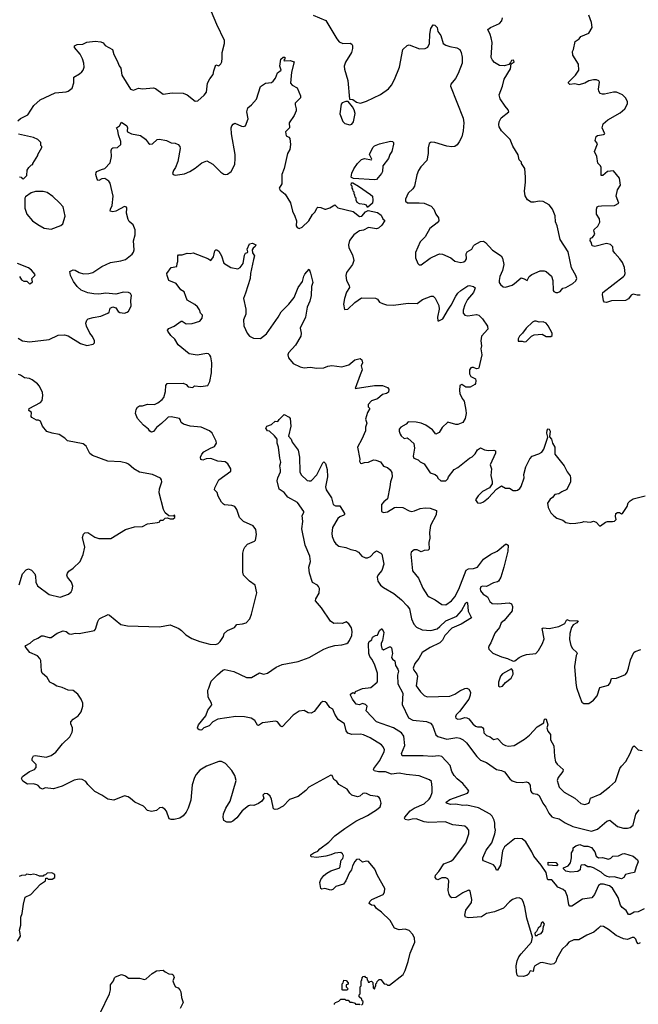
# Model space of a CAD drawing. Extents: x 2239781 to 2394849, y 665654 to 770575.
# Tile 29 of 147: x 2260537 to 2266776, y 720838 to 730764. Entities that reach past the tile are written whole.
import ezdxf

# ---------------------------------------------------------------- set-up
doc = ezdxf.new("R2010")
doc.units = 0

msp = doc.modelspace()

# ---------------------------------------------------------------- linework, layer by layer
at = {"layer": '0CON10XD'}
for points in [[(2260516.7, 729745), (2260545, 729768.8), (2260620, 729805), (2260680.7, 729899.3), (2260744, 729956), (2260894.2, 730025.8), (2261005, 730036.2), (2261026.1, 730043.9), (2261065, 730072.5), (2261083.6, 730126.4), (2261083.9, 730186.1), (2261140.7, 730219.3), (2261161.7, 730238.3), (2261176.1, 730253.9), (2261186.7, 730285), (2261183.8, 730325), (2261170.3, 730370.3), (2261146, 730415), (2261088.8, 730485), (2261089.3, 730500.7), (2261115, 730513.8), (2261175, 730517.5), (2261215, 730536.2), (2261296.4, 730546.4), (2261355, 730542.5), (2261379.3, 730529.3), (2261400, 730505), (2261472.3, 730462.3), (2261485, 730412.5), (2261520.7, 730350.7), (2261539.3, 730299.3), (2261556.7, 730275), (2261566.7, 730205), (2261655, 730062.5), (2261683.9, 730053.9), (2261735, 730072.9), (2261775, 730067.5), (2261887.7, 730077.7), (2261905, 730071.2), (2261985, 730013.3), (2262075, 730027.1), (2262185, 730023.6), (2262225.4, 730005.4), (2262305, 729944), (2262332.7, 729947.3), (2262395.7, 730004.3), (2262420, 730035), (2262431.2, 730125), (2262455, 730167.5), (2262489.5, 730210.5), (2262495, 730250), (2262515, 730310), (2262545, 730300), (2262565, 730320), (2262575, 730340), (2262580, 730375), (2262577.5, 730435), (2262602.5, 730525), (2262602.5, 730555), (2262523.3, 730715), (2262471.2, 730845)], [(2263495, 730810), (2263623.3, 730755), (2263735, 730570), (2263759.9, 730539.9), (2263796.3, 730523.7), (2263867.9, 730527.9), (2263885, 730518.8), (2263894, 730505), (2263893.3, 730475), (2263882.5, 730435), (2263823.1, 730335), (2263809.5, 730295), (2263811.9, 730265), (2263845, 730150), (2263861.7, 729961.7), (2263895, 729960), (2263933, 729933), (2263975, 729923.3), (2264035, 729943.3), (2264175, 730011.2), (2264255, 730068.8), (2264286.6, 730103.4), (2264318.1, 730161.9), (2264365.8, 730285), (2264401.2, 730465), (2264445, 730503.3), (2264465, 730510), (2264569.3, 730469.3), (2264625, 730472.5), (2264654.1, 730485.9), (2264670, 730525), (2264672.1, 730617.9), (2264682, 730675), (2264705, 730713.8), (2264725, 730708), (2264748, 730685), (2264753.8, 730645), (2264783.3, 730605), (2264807.5, 730525), (2264835, 730507.5), (2264875, 730493.3), (2264945, 730480), (2264975, 730462.5), (2264988.8, 730435), (2265000, 730385), (2264998.8, 730325), (2264959.1, 730220.9), (2264930.3, 730169.7), (2264883.3, 730115), (2264880, 730095), (2265010.5, 729770.5), (2265016.2, 729725), (2265010, 729645), (2264995.9, 729584.1), (2264968.8, 729531.2), (2264947, 729503), (2264925, 729486.2), (2264895, 729482), (2264845, 729489.2), (2264725, 729525.7), (2264685, 729528.8), (2264666.7, 729515), (2264657.7, 729472.3), (2264656.9, 729415), (2264641.4, 729345), (2264580.6, 729279.4), (2264558.6, 729245), (2264541.3, 729198.7), (2264520, 729085), (2264501.2, 729058.8), (2264453.8, 729015), (2264428, 728955), (2264428.8, 728935), (2264447.7, 728917.7), (2264565, 728919.5), (2264615, 728912.9), (2264685, 728883.8), (2264713.3, 728855), (2264733.2, 728803.2), (2264760, 728765), (2264762.5, 728735), (2264746, 728715), (2264671.4, 728658.6), (2264625.6, 728574.4), (2264576.2, 728525), (2264527, 728417), (2264528.8, 728365), (2264553.3, 728305), (2264565, 728292.5), (2264585, 728293.3), (2264675, 728360), (2264752.1, 728397.9), (2264775, 728402.9), (2264799.7, 728399.7), (2264883.8, 728363.8), (2264925, 728329.4), (2264985, 728316.7), (2265015, 728321.9), (2265031.4, 728335), (2265042.2, 728355), (2265038.2, 728405), (2265048.1, 728425), (2265095, 728449.4), (2265112, 728485), (2265123.3, 728495), (2265185, 728527.5), (2265215, 728532), (2265235, 728518.8), (2265305, 728439.5), (2265391.2, 728385), (2265405, 728360), (2265418.7, 728295), (2265405.2, 728234.8), (2265379.2, 728175), (2265371.5, 728135), (2265372.9, 728115), (2265385, 728093.3), (2265411.7, 728071.7), (2265435, 728068), (2265505, 728089.2), (2265526.5, 728103.5), (2265595, 728161.2), (2265623, 728153), (2265655, 728133.3), (2265675.7, 728174.3), (2265703.3, 728195), (2265785, 728232.5), (2265825, 728234), (2265846.7, 728225), (2265898.8, 728178.8), (2265913.8, 728135), (2265917.5, 728035), (2265923.6, 728023.6), (2265943, 728013), (2265965, 728012.5), (2265986.4, 728023.6), (2266013, 728057), (2266045, 728063.8), (2266114, 728105), (2266145, 728131.2), (2266154.2, 728155), (2266147.1, 728185), (2266103.3, 728263.3), (2266067.7, 728425), (2265988.2, 728548.2), (2265956.2, 728685), (2265941.4, 728725), (2265936.4, 728786.4), (2265911.2, 728855), (2265875, 728898.8), (2265815, 728932), (2265776.1, 728933.9), (2265723.6, 728923.6), (2265694.1, 728924.1), (2265658.3, 728948.3), (2265635, 728987.5), (2265627.5, 729035), (2265639.2, 729125), (2265638.8, 729175), (2265630, 729265), (2265597.5, 729315), (2265597, 729327), (2265575, 729352.5), (2265562.2, 729402.2), (2265508.8, 729488.8), (2265483.8, 729555), (2265396.7, 729645), (2265373.3, 729685), (2265368.8, 729705), (2265372.5, 729735), (2265393.3, 729775), (2265470, 729835), (2265462.5, 729855), (2265431.2, 729891.2), (2265383.8, 729965), (2265372, 730005), (2265407, 730093), (2265423.8, 730165), (2265485, 730270), (2265491.7, 730318.3), (2265522.5, 730335), (2265521.7, 730351.7), (2265515, 730357.5), (2265495, 730352.5), (2265487.5, 730332.5), (2265468.3, 730311.7), (2265425, 730300), (2265375, 730303.8), (2265325, 730333.8), (2265303.8, 730355), (2265292.7, 730382.7), (2265303.2, 730533.2), (2265290.3, 730579.7), (2265283.1, 730615), (2265258.8, 730665), (2265283.3, 730685), (2265374, 730725), (2265398.6, 730751.4), (2265405.5, 730784.5)], [(2266795, 727986), (2266765, 727985.8), (2266723.4, 727996.6), (2266705, 727986), (2266675, 727948.6), (2266645, 727934.4), (2266505, 727929.4), (2266455, 727914), (2266435, 727916.7), (2266425, 727930), (2266414, 727995), (2266418.8, 728015), (2266625.8, 728174.2), (2266636.7, 728185), (2266643.3, 728205), (2266636.2, 728265), (2266615, 728317.5), (2266590, 728355), (2266539.5, 728409.5), (2266522, 728435), (2266518, 728475), (2266495, 728498.8), (2266455, 728506.7), (2266337, 728477), (2266310, 728485), (2266301.7, 728521.7), (2266290, 728535), (2266295, 728560), (2266315, 728570), (2266336.7, 728603.3), (2266326, 728635), (2266330.3, 728649.7), (2266366.1, 728683.9), (2266386.1, 728723.9), (2266384, 728755), (2266352.7, 728805), (2266354.4, 728855.6), (2266362.1, 728877.9), (2266374.5, 728885.5), (2266405, 728889.1), (2266535, 728890), (2266577.5, 728915), (2266552.5, 728985), (2266565, 729050), (2266597.5, 729095), (2266586, 729165), (2266525, 729240), (2266466.1, 729233.9), (2266417.5, 729195), (2266400, 729195), (2266402, 729275), (2266395, 729290), (2266366.1, 729316.1), (2266356.2, 729385), (2266333.3, 729435), (2266363.8, 729513.8), (2266340, 729545), (2266352, 729588), (2266363, 729597), (2266423, 729607), (2266437.5, 729615), (2266410, 729675), (2266422.5, 729715), (2266467.5, 729755), (2266593.3, 729825), (2266640, 729865), (2266666.7, 729915), (2266665, 729940), (2266646.7, 729975), (2266615, 730008), (2266555, 730032), (2266525, 730032), (2266435, 730013.8), (2266415, 730013.3), (2266391.7, 730021.7), (2266377.5, 730045), (2266373.8, 730065), (2266382.5, 730135), (2266376.4, 730146.4), (2266355, 730156.7), (2266325, 730158.8), (2266275, 730146.2), (2266235, 730123.8), (2266175, 730107.5), (2266135, 730116.7), (2266085, 730112.5), (2266070, 730125), (2266072.5, 730135), (2266143.3, 730205), (2266176.7, 730255), (2266172.5, 730315), (2266113.8, 730405), (2266112.5, 730445), (2266122.5, 730465), (2266140, 730545), (2266179.3, 730570.7), (2266196.7, 730595), (2266275, 730627.5), (2266310, 730685), (2266303.8, 730735), (2266275, 730810)], [(2261234.2, 728204.2), (2261275.4, 728214.6), (2261363.9, 728276.1), (2261453.3, 728315), (2261558.3, 728331.7), (2261605, 728345.6), (2261671.3, 728398.7), (2261685, 728420), (2261691.4, 728445), (2261685.9, 728534.1), (2261701.2, 728595), (2261700, 728645), (2261680, 728695), (2261640.7, 728730.7), (2261630.2, 728750.2), (2261613.9, 728815), (2261618.8, 728865), (2261612.5, 728875), (2261595, 728880), (2261505, 728834.2), (2261475, 728828), (2261450, 728835), (2261452, 728855), (2261470.5, 728889.5), (2261480, 728985), (2261447.6, 729117.6), (2261435.5, 729135.5), (2261395, 729164.2), (2261365, 729159.2), (2261335, 729143.8), (2261325, 729146.7), (2261316.7, 729155), (2261303.8, 729205), (2261306.2, 729225), (2261315, 729233.8), (2261362.5, 729255), (2261396.2, 729265), (2261450.3, 729319.7), (2261462, 729385), (2261460.8, 729445), (2261465.9, 729464.1), (2261475, 729473.3), (2261523.9, 729476.1), (2261556, 729505), (2261556.7, 729535), (2261533, 729603), (2261526.4, 729646.4), (2261512.5, 729675), (2261542.5, 729695), (2261565, 729730), (2261616, 729695), (2261623.8, 729675), (2261620, 729645), (2261625, 729633.3), (2261665, 729612.5), (2261755, 729596), (2261805, 729560), (2261835, 729520), (2261850.5, 729510.5), (2261875, 729513.8), (2261923.8, 729555), (2261945, 729561.1), (2262018, 729545), (2262065, 729523.8), (2262105, 729520.4), (2262134.3, 729505), (2262151.4, 729485), (2262154.4, 729465), (2262132.5, 729335), (2262108.8, 729275), (2262086.7, 729245), (2262077.5, 729215), (2262085, 729202.5), (2262105, 729197.5), (2262199.3, 729210.7), (2262252.5, 729235), (2262305, 729266.7), (2262375, 729321.2), (2262425, 729340), (2262486.1, 729306.1), (2262566.1, 729226.1), (2262595, 729207.5), (2262615, 729203.8), (2262631.7, 729208.3), (2262670, 729235), (2262705.7, 729304.3), (2262710, 729365), (2262708.2, 729405), (2262672.9, 729615), (2262670, 729675), (2262675.8, 729694.2), (2262688.8, 729711.2), (2262705, 729720), (2262775, 729689.2), (2262795, 729687.5), (2262813.8, 729695), (2262840.8, 729765), (2262825.8, 729835), (2262835.9, 729874.1), (2262873.9, 729906.1), (2262926.1, 729963.9), (2262965, 730090), (2263015, 730123.3), (2263075, 730132), (2263093.8, 730145), (2263116.2, 730175), (2263135, 730227.5), (2263172.5, 730255), (2263160, 730295), (2263170, 730365), (2263195, 730387.5), (2263210, 730385), (2263210, 730365), (2263200, 730355), (2263205, 730350), (2263265, 730352.5), (2263305, 730340), (2263278.8, 730235), (2263268.8, 730125), (2263285, 730103.3), (2263336.4, 730076.4), (2263368.8, 729995), (2263368.8, 729975), (2263316.1, 729923.9), (2263313.8, 729905), (2263325.5, 729865.5), (2263324.4, 729845), (2263305, 729796.7), (2263254.3, 729725), (2263258.8, 729675), (2263217.5, 729635), (2263222.5, 729595), (2263249.3, 729579.3), (2263260, 729565), (2263266.4, 729506.4), (2263260, 729455), (2263235.9, 729414.1), (2263204.3, 729265), (2263180.6, 729205), (2263179.7, 729110.3), (2263152.5, 729065), (2263163.8, 729045), (2263213.7, 729003.7), (2263267.8, 728917.8), (2263287.1, 728835), (2263312.5, 728785), (2263328.8, 728735), (2263324.2, 728685), (2263335, 728670), (2263355, 728660), (2263385, 728673.3), (2263453.9, 728736.1), (2263489.5, 728800.5), (2263515, 728826.2), (2263534.5, 728865.5), (2263545, 728874), (2263575, 728872.5), (2263613.1, 728853.1), (2263625, 728853.1), (2263665, 728867), (2263716.2, 728896.2), (2263745, 728867.6), (2263900.3, 728830.3), (2263965, 728780), (2263986.2, 728785), (2264025, 728826.2), (2264050.7, 728839.3), (2264145, 728821.2), (2264183.3, 728795), (2264197.5, 728755), (2264220, 728740), (2264188.8, 728691.2), (2264155, 728663.3), (2264135, 728656.7), (2264055, 728668), (2264005, 728644), (2263964.1, 728635.9), (2263945, 728623.3), (2263906.1, 728593.9), (2263862.3, 728537.7), (2263851.2, 728495), (2263857, 728463), (2263893.9, 728393.9), (2263906.2, 728335), (2263893.3, 728295), (2263833.8, 728215), (2263826.2, 728185), (2263834.2, 728134.2), (2263860, 728085), (2263863.3, 728065), (2263834.1, 728015.9), (2263811.2, 727955), (2263803.8, 727895), (2263811.7, 727841.7), (2263845, 727847.5), (2263915, 727913.3), (2263985, 727958.8), (2264125, 727957.5), (2264146.4, 727946.4), (2264165, 727917.5), (2264195, 727902.5), (2264235, 727890), (2264305, 727886.2), (2264455, 727906), (2264545, 727903.3), (2264600, 727945), (2264685, 727978), (2264705.9, 727975.9), (2264727.3, 727957.3), (2264764.5, 727884.5), (2264768.6, 727845), (2264749.2, 727765), (2264755, 727727.5), (2264765, 727726.7), (2264805, 727750), (2264862.7, 727847.3), (2264889.4, 727885), (2264935, 727976.2), (2264955, 728006), (2264985, 728033.8), (2265055, 728081.2), (2265073, 728083), (2265115, 728073.3), (2265129.3, 728059.3), (2265125, 728040), (2265112.5, 728015), (2265054, 727945), (2265025, 727891.2), (2265008.5, 727835), (2265009.2, 727805), (2265025, 727786), (2265055, 727777.1), (2265145, 727791.4), (2265166.7, 727785), (2265205, 727750), (2265256, 727675), (2265258, 727645), (2265194, 727575), (2265186, 727525), (2265193.8, 727475), (2265186.2, 727445), (2265196, 727385), (2265168.8, 727255), (2265163.6, 727246.4), (2265145, 727243.3), (2265115, 727256.7), (2265095, 727258), (2265085, 727253.8), (2265072.9, 727235), (2265074.4, 727195), (2265085, 727166.7), (2265133.3, 727145), (2265138, 727125), (2265134.1, 727095.9), (2265126.2, 727085), (2265080.5, 727059.5), (2265035, 727061.2), (2264995, 727087.1), (2264974.3, 727075), (2264970.8, 727025), (2264976, 726995), (2264998.8, 726945), (2265018.8, 726918.8), (2265037, 726827), (2265038, 726795), (2265029.2, 726745), (2265005, 726704), (2264955, 726684.2), (2264935, 726684), (2264855, 726707.5), (2264798.3, 726651.7), (2264765.9, 726604.1), (2264735, 726586.7), (2264699.1, 726629.1), (2264632, 726675), (2264585, 726695.5), (2264535, 726707.5), (2264455, 726708.8), (2264435, 726688), (2264381.2, 726655), (2264364, 726635), (2264363.3, 726615), (2264373.3, 726585), (2264385, 726570), (2264415, 726543.3), (2264445, 726547.5), (2264455, 726543.3), (2264510.7, 726490.7), (2264517.5, 726445), (2264503.8, 726365), (2264512.5, 726345), (2264555, 726327.5), (2264575, 726307.5), (2264617.5, 726285), (2264675, 726197.5), (2264727.7, 726177.7), (2264748.3, 726161.7), (2264752.5, 726142.5), (2264782.5, 726115), (2264835, 726113.8), (2264853.3, 726135), (2264860, 726155), (2264920, 726230), (2264955, 726248.6), (2265074.6, 726345.4), (2265101.3, 726358.7), (2265131.7, 726388.3), (2265155, 726427.5), (2265185, 726446.7), (2265225, 726428), (2265265, 726420), (2265320, 726425), (2265336.2, 726416.2), (2265336.7, 726395), (2265282, 726275), (2265294, 726235), (2265288.3, 726168.3), (2265303, 726107), (2265302.5, 726085), (2265276.2, 726043.8), (2265205, 726008), (2265158.8, 725965), (2265133.8, 725925), (2265153.9, 725893.9), (2265185, 725891.2), (2265215, 725904), (2265266.2, 725945), (2265345, 726032.5), (2265395, 726063.3), (2265435, 726040), (2265475, 726041.2), (2265515, 726018.8), (2265543.6, 726016.4), (2265558.3, 726021.7), (2265581.7, 726038.3), (2265595, 726057.5), (2265623.9, 726143.9), (2265622.3, 726177.7), (2265642.7, 726257.3), (2265682.7, 726337.3), (2265706.4, 726363.6), (2265773.9, 726386.1), (2265802.5, 726405), (2265823.3, 726435), (2265863, 726557), (2265854, 726595), (2265857.5, 726625), (2265865, 726640), (2265875, 726637.5), (2265886.2, 726615), (2265878.3, 726558.3), (2265898.8, 726535), (2265911.2, 726495), (2265932.5, 726455), (2265935, 726382.5), (2266026.7, 726265), (2266056.4, 726206.4), (2266086.7, 726165), (2266093.3, 726145), (2266093.3, 726105), (2266055, 726027.5), (2266004.1, 726005.9), (2265975, 725982.5), (2265933.9, 725976.1), (2265911.7, 725948.3), (2265885, 725930), (2265860.6, 725889.4), (2265865.7, 725845), (2265893.9, 725793.9), (2265923.2, 725763.2), (2265955, 725740), (2266015, 725720), (2266045, 725696.7), (2266095, 725686.7), (2266145, 725687.5), (2266210.7, 725699.3), (2266225, 725706.7), (2266295, 725700), (2266325, 725710), (2266349.3, 725699.3), (2266385, 725660), (2266395, 725660), (2266445, 725700), (2266465, 725706.7), (2266513.6, 725703.6), (2266535, 725710), (2266552.5, 725725), (2266546.7, 725755), (2266550, 725785), (2266565, 725797.5), (2266585, 725797.5), (2266605, 725782.5), (2266615, 725787.5), (2266663.3, 725855), (2266673.3, 725895), (2266692.5, 725915), (2266725, 725933.3), (2266845, 725962.5)], [(2263865, 729703.3), (2263885, 729712.5), (2263903.3, 729735), (2263918.3, 729818.3), (2263910, 729855), (2263892.5, 729885), (2263848.3, 729938.3), (2263825, 729940), (2263790, 729925), (2263778.3, 729911.7), (2263766.7, 729815), (2263795, 729737.5), (2263816.4, 729716.4), (2263865, 729703.3)], [(2260535, 729180), (2260550, 729175), (2260561.7, 729161.7), (2260575, 729160), (2260610, 729195), (2260613, 729247), (2260630, 729275), (2260655, 729300), (2260670, 729305), (2260670, 729315), (2260720, 729395), (2260720, 729405), (2260760, 729475), (2260760, 729485), (2260750, 729495), (2260750, 729525), (2260720, 729555), (2260676.4, 729576.4), (2260525, 729610)], [(2264115, 729149.4), (2263903.6, 729163.6), (2263881.7, 729171.7), (2263878.3, 729178.3), (2263885, 729217.5), (2263905, 729260), (2263943.8, 729315), (2263985, 729354), (2264015, 729363.8), (2264085, 729350), (2264087, 729357), (2264063.8, 729405), (2264098.6, 729475), (2264115, 729491.4), (2264165, 729512), (2264275, 729540), (2264295, 729537.5), (2264305.9, 729525.9), (2264307.7, 729507.7), (2264290.8, 729435), (2264270, 729405), (2264255.8, 729365), (2264200.3, 729289.7), (2264195.4, 729235), (2264186.7, 729215), (2264135, 729154.3), (2264115, 729149.4)], [(2264045, 728870), (2264033, 728893), (2264015, 728902.5), (2263965, 728907.5), (2263941.7, 728921.7), (2263930, 728945), (2263930, 728965), (2263920, 728975), (2263917, 728997), (2263910, 729005), (2263910, 729025), (2263900, 729035), (2263897, 729057), (2263890, 729065), (2263890, 729085), (2263880, 729095), (2263881.7, 729118.3), (2263895, 729120), (2263955, 729086.7), (2264075, 729003.3), (2264094, 728984), (2264098.9, 728945), (2264094.3, 728915.7), (2264045, 728870)], [(2260855, 728653.3), (2260951.7, 728688.3), (2260972.5, 728705), (2260994.4, 728785), (2260975, 728876.2), (2260938.9, 728918.9), (2260871.2, 728981.2), (2260815, 729021.2), (2260775, 729031.2), (2260695, 729031.2), (2260651.7, 729018.3), (2260595, 728977.5), (2260588.8, 728965), (2260587.5, 728865), (2260607.1, 728805), (2260666.4, 728736.4), (2260719.1, 728699.1), (2260785, 728663.3), (2260855, 728653.3)], [(2261068.3, 723598.3), (2261070, 723625), (2261052.5, 723665), (2261052.5, 723685), (2261077, 723713), (2261125, 723747.5), (2261157.5, 723785), (2261172.5, 723845), (2261172.5, 723875), (2261157.5, 723915), (2261122.5, 723965), (2261075, 724000), (2261025, 724003.8), (2260965, 724031.2), (2260910, 724045), (2260875, 724070), (2260840, 724085), (2260815, 724132.5), (2260763.3, 724175), (2260756.7, 724195), (2260750, 724305), (2260741.2, 724325), (2260715, 724350.8), (2260637.5, 724385), (2260592.5, 724445), (2260600, 724455), (2260641.7, 724478.3), (2260675, 724510), (2260721.2, 724528.8), (2260755, 724551.2), (2260775, 724552), (2260835, 724534.2), (2260855, 724536), (2260915, 724580), (2260975, 724604.4), (2261005, 724596.4), (2261035, 724573.3), (2261055, 724570.5), (2261095, 724578.2), (2261135, 724577.3), (2261292.5, 724607.5), (2261301.7, 724618.3), (2261325.7, 724695.7), (2261333.2, 724716.8), (2261345, 724728.1), (2261427.5, 724767.5), (2261442.3, 724762.3), (2261555, 724668), (2261625, 724652.5), (2261945, 724642.9), (2262055, 724663.8), (2262142.5, 724625), (2262167.7, 724607.7), (2262211.7, 724561.7), (2262274.1, 724524.1), (2262354.2, 724494.2), (2262455, 724468.8), (2262515, 724466.2), (2262537.5, 724475), (2262560, 724495), (2262592.5, 724545), (2262600, 724575), (2262632.5, 724605), (2262703, 724637), (2262725, 724667.5), (2262785, 724672.5), (2262820, 724685), (2262856.4, 724723.6), (2262875, 724770), (2262927.3, 724985), (2262910, 725065), (2262854.1, 725104.1), (2262793.8, 725163.8), (2262786.2, 725195), (2262788, 725385), (2262796.2, 725425), (2262806, 725445), (2262835, 725475.7), (2262904.4, 725505.6), (2262914.4, 725515.6), (2262924.4, 725575), (2262918.1, 725625), (2262890, 725660), (2262795, 725706.7), (2262755, 725744.2), (2262725, 725826.7), (2262705, 725856.7), (2262675.9, 725865.9), (2262603.6, 725873.6), (2262590.7, 725880.7), (2262571.7, 725901.7), (2262539.3, 725959.3), (2262528.3, 725998.3), (2262500, 726025), (2262503.3, 726045), (2262545, 726126.7), (2262667.5, 726212.5), (2262666.7, 726235), (2262635, 726286.2), (2262607.3, 726307.3), (2262535, 726314), (2262465, 726340), (2262416.2, 726336.2), (2262385, 726323.8), (2262365, 726330), (2262361.2, 726355), (2262373.8, 726385), (2262395, 726406.2), (2262460, 726445), (2262500.3, 726459.7), (2262522.5, 726495), (2262518.6, 726515), (2262477.1, 726595), (2262449.7, 726619.7), (2262367.9, 726657.9), (2262256.4, 726666.4), (2262190, 726685), (2262163.9, 726703.9), (2262156.7, 726735), (2262147.5, 726745), (2262065, 726761.4), (2262035, 726755.5), (2262019.2, 726745), (2261967.9, 726692.1), (2261915, 726653.8), (2261885, 726613.3), (2261865, 726606.7), (2261847.5, 726615), (2261835, 726637.5), (2261785, 726676.7), (2261725, 726743.3), (2261706, 726795), (2261712, 726835), (2261723.2, 726856.8), (2261745, 726870), (2261775, 726871.2), (2261825, 726888.8), (2261895, 726886), (2261928.7, 726901.3), (2261975, 726934), (2261991.2, 726955), (2262008, 727015), (2262011.2, 727075), (2262024.2, 727095.8), (2262185, 727100), (2262216.4, 727086.4), (2262235, 727062.5), (2262283, 727057), (2262298.3, 727071.7), (2262365, 727067.5), (2262435, 727076.7), (2262455.5, 727115), (2262470, 727205), (2262475.6, 727305), (2262464.5, 727364.5), (2262455, 727382), (2262440, 727395), (2262425, 727398.6), (2262325, 727381.2), (2262245, 727394), (2262136, 727485), (2262101.4, 727545), (2262060.7, 727580.7), (2262031.2, 727625), (2262028.8, 727635), (2262039.5, 727650.5), (2262095.7, 727674.3), (2262165, 727723.3), (2262175, 727723.3), (2262215, 727699.2), (2262275, 727701.9), (2262354.2, 727725.8), (2262378, 727755), (2262381.2, 727785), (2262361.2, 727805), (2262349.5, 727839.5), (2262329.3, 727869.3), (2262303.6, 727893.6), (2262227, 727937), (2262212.5, 727975), (2262195, 728020), (2262160.7, 728040.7), (2262114, 728104), (2262040, 728135), (2262022.5, 728185), (2262021.2, 728205), (2262063.8, 728265), (2262120, 728275), (2262123.6, 728306.4), (2262132.5, 728325), (2262132.5, 728385), (2262137.5, 728392.5), (2262175, 728392), (2262225, 728410), (2262255, 728407.5), (2262285, 728413.8), (2262435, 728356.7), (2262465, 728337.5), (2262490, 728375), (2262505, 728432.5), (2262515, 728443.3), (2262525, 728443.8), (2262545, 728431.2), (2262572.5, 728385), (2262595, 728311.2), (2262665, 728266), (2262735, 728251.4), (2262758.6, 728265), (2262791.9, 728305), (2262805, 728390), (2262815, 728410), (2262833.6, 728416.4), (2262838.8, 728425), (2262832.3, 728452.3), (2262855, 728503.8), (2262885, 728510), (2262917.5, 728495), (2262913, 728477), (2262890, 728460), (2262882, 728445), (2262883, 728413), (2262906, 728385), (2262894.3, 728345), (2262864, 728205), (2262861.2, 728155), (2262815, 728007.5), (2262792.5, 727955), (2262818, 727845), (2262816.2, 727795), (2262793, 727737), (2262797.3, 727677.3), (2262830, 727605), (2262855, 727574), (2262895, 727552), (2262965, 727549.2), (2263025, 727596), (2263144.5, 727765.5), (2263175, 727819.2), (2263252, 727895), (2263304.2, 727965), (2263345, 728063.3), (2263390, 728125), (2263400.8, 728179.2), (2263411.2, 728198.8), (2263455, 728250), (2263470.5, 728209.5), (2263492.9, 728115), (2263480, 728075), (2263477.5, 727985), (2263462, 727925), (2263434.5, 727865), (2263419.4, 727765), (2263365.8, 727655), (2263374.4, 727605), (2263370.6, 727575), (2263317.6, 727482.4), (2263248.8, 727405), (2263241.2, 727385), (2263246.7, 727355), (2263295, 727298), (2263364.5, 727264.5), (2263405, 727255.7), (2263465, 727260), (2263535, 727250.5), (2263604.6, 727255.4), (2263645, 727271.5), (2263685, 727278.9), (2263785, 727265.7), (2263855.6, 727284.4), (2263915, 727333.8), (2263969.3, 727349.3), (2263985.9, 727335.9), (2263994, 727305), (2263981.2, 727275), (2263991.2, 727235), (2263970.8, 727185), (2263920, 727045), (2264115, 727076), (2264195, 727077.5), (2264247, 727057), (2264260, 727040), (2264255, 727010), (2264235, 726996.7), (2264195, 726986), (2264146.7, 726943.3), (2264085, 726921.1), (2264051.4, 726885), (2264050, 726860), (2264067.5, 726845), (2264046, 726804), (2264024.1, 726735.9), (2264036.2, 726695), (2264023.8, 726655), (2264025, 726620), (2263988, 726535), (2263944, 726455), (2263966.7, 726335), (2263964, 726315), (2263975, 726293.3), (2263985, 726290), (2264015, 726300), (2264055, 726303.8), (2264105, 726326.2), (2264130, 726325), (2264175, 726306.7), (2264205, 726263.8), (2264245, 726248), (2264272, 726225), (2264288.8, 726198.8), (2264294, 726155), (2264275.6, 726105), (2264268.1, 726055), (2264246.7, 725935), (2264210, 725905), (2264186, 725875), (2264187, 725807), (2264191.7, 725801.7), (2264206.7, 725796.7), (2264247, 725803), (2264315, 725846), (2264335, 725850), (2264400, 725845), (2264463.2, 725813.2), (2264487.7, 725807.7), (2264518.3, 725811.7), (2264575, 725836), (2264625, 725844), (2264675, 725840), (2264740, 725815), (2264735.9, 725774.1), (2264680, 725665), (2264671.2, 725595), (2264673.6, 725536.4), (2264663.6, 725493.6), (2264667.5, 725425), (2264655, 725416.7), (2264617, 725413), (2264585, 725400), (2264545, 725421.2), (2264515, 725421.2), (2264486.2, 725395), (2264481.4, 725375), (2264498.3, 725208.3), (2264558.8, 725135), (2264603.2, 725033.2), (2264649.5, 724959.5), (2264665, 724944.2), (2264727, 724917), (2264795, 724870), (2264835, 724866.7), (2264890.6, 724905), (2264925.5, 724945), (2264965, 725022.5), (2265037.8, 725215), (2265062.4, 725227.6), (2265115, 725231.4), (2265155, 725243.8), (2265215, 725326), (2265287.5, 725375), (2265353.2, 725406.8), (2265435, 725477.5), (2265447, 725477), (2265462.5, 725465), (2265458.8, 725405), (2265420.8, 725245), (2265389.2, 725145), (2265365.8, 725104.2), (2265354.2, 725095.8), (2265315, 725085.6), (2265245, 725050), (2265205, 725052), (2265186.2, 725045), (2265179.4, 725025), (2265185, 725006.7), (2265211.7, 724971.7), (2265255.5, 724945.5), (2265279.1, 724899.1), (2265300, 724880), (2265354.6, 724874.6), (2265473.8, 724883.8), (2265495, 724874.2), (2265507.4, 724847.4), (2265504.4, 724805), (2265422.7, 724707.3), (2265392.5, 724685), (2265374.4, 724635), (2265329.2, 724580.8), (2265289.1, 724480.9), (2265270, 724455), (2265263.3, 724435), (2265268.3, 724418.3), (2265308.3, 724378.3), (2265395, 724339.6), (2265457.5, 724325), (2265515, 724296.7), (2265530.7, 724299.3), (2265574.5, 724335.5), (2265607.9, 724352.1), (2265646.8, 724363.2), (2265743.3, 724375), (2265769.2, 724405), (2265808.6, 724475), (2265827.6, 724522.4), (2265806.7, 724625), (2265815, 724633.3), (2265875, 724626.2), (2265975, 724646.7), (2266035, 724678), (2266055, 724716.7), (2266078.3, 724708.3), (2266170, 724705), (2266156.7, 724685), (2266118, 724662), (2266102.3, 724637.7), (2266084.2, 724575), (2266082.9, 724515), (2266096, 724455), (2266112, 724425), (2266156.2, 724385), (2266160, 724375), (2266150, 724355), (2266131.4, 724245), (2266145, 724080), (2266153.2, 724033.2), (2266182, 723945), (2266206.7, 723885), (2266225, 723870), (2266275, 723870), (2266322.5, 723905), (2266360.7, 723949.3), (2266387, 724033), (2266475.5, 724054.5), (2266491.7, 724078.3), (2266506.4, 724123.6), (2266555, 724126), (2266645, 724164.2), (2266662.9, 724185), (2266676.4, 724226.4), (2266698.3, 724311.7), (2266730, 724385), (2266745, 724396.2), (2266800, 724415)], [(2260535, 728176.7), (2260555, 728140), (2260578.3, 728128.3), (2260607, 728127), (2260635, 728102.5), (2260647, 728103), (2260665, 728120), (2260660, 728155), (2260690, 728185), (2260692.5, 728195), (2260655, 728240), (2260625, 728263.8), (2260516.1, 728306.1)], [(2260522.3, 727552.3), (2260565, 727526), (2260635, 727516.7), (2260835, 727540), (2260925, 727582.5), (2260987.3, 727587.3), (2261025, 727578), (2261148.3, 727498.3), (2261215, 727481.2), (2261277, 727493), (2261290, 727505), (2261292.5, 727525), (2261269.5, 727569.5), (2261243.3, 727605), (2261210, 727675), (2261203.3, 727705), (2261212.5, 727735), (2261227.5, 727747.5), (2261277, 727763), (2261354.1, 727775.9), (2261424.3, 727805.7), (2261440, 727815), (2261450, 727855), (2261475, 727868.8), (2261505, 727860), (2261531.2, 727821.2), (2261545, 727810.8), (2261594.5, 727804.5), (2261621.2, 727815), (2261635, 727826.7), (2261660, 727875), (2261656.1, 727933.9), (2261663.8, 727985), (2261654, 728004), (2261633.9, 728013.9), (2261585, 728017.1), (2261505, 727996.4), (2261405, 728008.6), (2261335, 727998), (2261285, 727999.4), (2261225, 728010), (2261155, 728038.1), (2261115.6, 728075), (2261080, 728125), (2261049.4, 728185), (2261041.2, 728225), (2261075, 728241.2), (2261095, 728238), (2261135, 728214.2), (2261181.3, 728201.3), (2261234.2, 728204.2)], [(2265625, 727517.1), (2265645, 727520.8), (2265697.5, 727575), (2265725, 727587.5), (2265805, 727592.5), (2265845, 727570), (2265895, 727570), (2265908, 727582), (2265906, 727605), (2265867.6, 727677.6), (2265845, 727706), (2265815, 727718), (2265775, 727713.8), (2265745, 727726.2), (2265730, 727725), (2265710, 727715), (2265643.8, 727655), (2265607.7, 727602.3), (2265576.7, 727575), (2265562.3, 727547.7), (2265565, 727524), (2265605, 727524), (2265625, 727517.1)], [(2260532.3, 725067.7), (2260565, 725176.2), (2260600.9, 725219.1), (2260625, 725227.1), (2260656.2, 725215), (2260687.9, 725177.9), (2260695.7, 725155), (2260697.7, 725092.3), (2260715, 725056), (2260835, 724968.8), (2260945, 724940.8), (2261027.7, 724972.3), (2261056.2, 724995), (2261066, 725015), (2261071.2, 725055), (2261060, 725095), (2261017.5, 725145), (2261013.3, 725165), (2261017.5, 725185), (2261032.5, 725205), (2261077.5, 725235), (2261145, 725302.5), (2261175.8, 725374.2), (2261192.5, 725445), (2261171.2, 725545), (2261181.7, 725578.3), (2261195, 725590), (2261225, 725596), (2261295, 725547.5), (2261335, 725532.5), (2261455, 725534), (2261605, 725626.2), (2261695, 725651.2), (2261775, 725654), (2261827, 725683), (2261926.2, 725693.8), (2261948.3, 725701.7), (2261951.7, 725718.3), (2261985, 725720), (2262005, 725740), (2262025, 725742.5), (2262055, 725732.5), (2262085, 725732.5), (2262100, 725745), (2262100, 725765), (2262095, 725770), (2262085, 725760), (2262041.7, 725761.7), (2262003.6, 725793.6), (2261987.5, 725825), (2261944, 725995), (2261946.2, 726035), (2261970, 726105), (2261966.7, 726125), (2261955, 726142.5), (2261875, 726180), (2261745, 726201.2), (2261687.7, 726237.7), (2261635, 726283.8), (2261615, 726292.5), (2261555, 726305.8), (2261425, 726314.2), (2261272.3, 726372.3), (2261245, 726390), (2261219.5, 726439.5), (2261205.9, 726465.9), (2261177.7, 726487.7), (2261018.3, 726518.3), (2260993.3, 726545), (2260933.9, 726583.9), (2260865, 726594.2), (2260811.7, 726611.7), (2260767.5, 726665), (2260745, 726717.5), (2260726.1, 726726.1), (2260705, 726726.7), (2260657.5, 726755), (2260652.5, 726765), (2260656.7, 726805), (2260630, 726825), (2260632.5, 726845), (2260747.5, 726905), (2260762.5, 726925), (2260770, 726975), (2260768, 727005), (2260735, 727070), (2260715, 727093.8), (2260663, 727133), (2260635.5, 727145.5), (2260585, 727152.2), (2260545, 727180.8), (2260525, 727185.8)], [(2266795, 721456), (2266775, 721448), (2266760, 721465), (2266751.5, 721495), (2266735, 721510.5), (2266715, 721511.8), (2266665, 721491.9), (2266626.4, 721496.4), (2266551.3, 721531.3), (2266475, 721592.5), (2266425, 721623.8), (2266395, 721624), (2266374.2, 721605), (2266325.5, 721564.5), (2266255, 721534), (2266175, 721488.8), (2266125, 721489.2), (2266075, 721466), (2266052.9, 721435), (2266006.9, 721395), (2265955, 721301.2), (2265942.9, 721265), (2265925, 721245.7), (2265895, 721240.6), (2265805, 721258.6), (2265785, 721257.1), (2265730.8, 721225), (2265720.8, 721205), (2265715, 721170), (2265684.2, 721175.8), (2265667.5, 721142.5), (2265650.7, 721129.3), (2265615, 721116.7), (2265565, 721120), (2265555, 721130), (2265546.4, 721166.4), (2265544.2, 721225), (2265554, 721275), (2265571.2, 721315), (2265593.2, 721346.8), (2265696.7, 721465), (2265710, 721515), (2265652, 721705), (2265632, 721822), (2265615.9, 721875.9), (2265599.3, 721899.3), (2265575, 721912.5), (2265545, 721907.5), (2265506.7, 721893.3), (2265475, 721872.5), (2265415, 721807.5), (2265325, 721771.2), (2265245, 721752), (2265195, 721720), (2265065, 721708.8), (2265033.8, 721715), (2265025.7, 721735), (2265035.9, 721785.9), (2265092.5, 721865), (2265095.7, 721895), (2265079.1, 721979.1), (2265065, 721988.8), (2265055, 721986), (2265005, 721962.5), (2264935, 721914.2), (2264895, 721910), (2264885, 721916.7), (2264869.2, 721945), (2264859.4, 721985), (2264863.9, 722083.9), (2264855, 722103.3), (2264835, 722114), (2264795, 722114.2), (2264755, 722094), (2264739.5, 722099.5), (2264728, 722115), (2264728.8, 722141.2), (2264764.6, 722175.4), (2264814.7, 722255.3), (2264885, 722279.5), (2264910.5, 722299.5), (2265035, 722466.2), (2265065.6, 722555), (2265066, 722595), (2265051.2, 722615), (2265025, 722632.5), (2264905, 722646.2), (2264827.3, 722677.3), (2264661.4, 722671.4), (2264615, 722679.1), (2264535, 722706.4), (2264495, 722705.6), (2264455, 722695.6), (2264425, 722700), (2264417.1, 722715), (2264420.6, 722725), (2264475, 722787.8), (2264515, 722815.5), (2264615, 722860.6), (2264665.7, 722905), (2264679.2, 722925), (2264695.7, 722974.3), (2264698, 723025), (2264688.8, 723085), (2264671.2, 723101.2), (2264565, 723142.5), (2264435, 723155.6), (2264365, 723168.5), (2264285, 723156.9), (2264225, 723181.9), (2264155, 723180), (2264110.6, 723190.6), (2264104, 723204), (2264107.5, 723215), (2264167.3, 723295), (2264212.2, 723385), (2264214.4, 723405), (2264202.5, 723435), (2264184.5, 723454.5), (2264072.5, 723525), (2264005, 723554.4), (2263975, 723560.6), (2263885, 723557.5), (2263845, 723570), (2263830, 723595), (2263811.2, 723665), (2263749.7, 723709.7), (2263714.3, 723764.3), (2263693.6, 723813.6), (2263665, 723830), (2263635, 723873.3), (2263617, 723887), (2263595, 723890), (2263575, 723878.8), (2263505, 723790), (2263477.3, 723772.7), (2263445, 723776.2), (2263405, 723800), (2263355, 723794.3), (2263295, 723754.4), (2263185, 723636.2), (2263170.5, 723640.5), (2263135.8, 723685.8), (2263115, 723693.8), (2262985, 723674), (2262945, 723650), (2262935, 723652.5), (2262908.7, 723698.7), (2262872.1, 723722.1), (2262805, 723735.6), (2262715, 723738.1), (2262535, 723711.1), (2262484.5, 723685.5), (2262446.2, 723645), (2262393.3, 723625), (2262375, 723603.8), (2262365, 723600), (2262347.5, 723605), (2262332.5, 723615), (2262330, 723625), (2262341.2, 723655), (2262413.3, 723745), (2262435, 723802.5), (2262473, 723857), (2262472.5, 723875), (2262438, 723935), (2262433.3, 724005), (2262445.5, 724024.5), (2262468.2, 724095), (2262531.7, 724158.3), (2262585, 724206.7), (2262605, 724213.8), (2262695, 724193.8), (2262825, 724132), (2262875, 724134), (2262955, 724180), (2262995, 724166.2), (2263035, 724176), (2263124.5, 724235.5), (2263185, 724262.9), (2263345, 724294.2), (2263455, 724334.2), (2263603.2, 724416.8), (2263655, 724438), (2263715, 724456), (2263785, 724461.2), (2263835, 724476.7), (2263850, 724485), (2263864, 724505), (2263887.5, 724555), (2263890, 724595), (2263883.6, 724633.6), (2263857.5, 724675), (2263830, 724695), (2263791.7, 724678.3), (2263741.7, 724681.7), (2263705, 724677.5), (2263670.7, 724700.7), (2263582, 724835), (2263521.2, 724905), (2263523.3, 724925), (2263555.7, 724984.3), (2263558.8, 725028.8), (2263551.2, 725051.2), (2263538.8, 725065), (2263490, 725090), (2263458.8, 725185), (2263451.2, 725245), (2263469.5, 725300.5), (2263463.8, 725355), (2263416.7, 725465), (2263382.1, 725632.1), (2263393.1, 725705), (2263385.8, 725765), (2263403.8, 725795), (2263403.8, 725805), (2263336.7, 725896.7), (2263241.6, 725951.6), (2263205, 725998.6), (2263155, 726032.5), (2263134.2, 726115.8), (2263140, 726145), (2263166, 726205), (2263166, 726226), (2263160, 726265), (2263170, 726305), (2263158.6, 726345), (2263145.6, 726455), (2263132.7, 726495), (2263132, 726535), (2263107.8, 726567.8), (2263056.4, 726616.4), (2263035, 726620), (2263020, 726645), (2263030, 726665), (2263076.1, 726683.9), (2263112.5, 726717.5), (2263140, 726715), (2263152.5, 726735), (2263205, 726782.5), (2263255, 726756.7), (2263263.3, 726745), (2263270, 726665), (2263247.5, 726565), (2263275, 726536), (2263286, 726505), (2263345, 726423.3), (2263358.6, 726355), (2263360.8, 726205), (2263374.4, 726174.4), (2263435, 726120), (2263455, 726113.8), (2263475, 726116.7), (2263534.4, 726175.6), (2263595, 726297.5), (2263605, 726306.7), (2263619.5, 726289.5), (2263639.2, 726230.8), (2263640, 726155), (2263620.6, 726055), (2263626.9, 726025), (2263682, 725945), (2263697.5, 725875), (2263721.7, 725861.7), (2263765, 725863.8), (2263813.8, 725785), (2263813.3, 725775), (2263805, 725768.8), (2263765, 725752), (2263746.2, 725735), (2263692.5, 725645), (2263684.3, 725585), (2263688.6, 725555), (2263708.9, 725505), (2263725, 725480), (2263756.6, 725456.6), (2263825, 725443.5), (2263875, 725424.4), (2263925, 725414), (2263953.3, 725395), (2263987.5, 725355), (2264025, 725340), (2264045, 725338.8), (2264075, 725351.2), (2264115, 725396.2), (2264135, 725408.8), (2264180, 725385), (2264188.8, 725375), (2264207.8, 725275), (2264188.2, 725211.8), (2264151.1, 725168.9), (2264143.1, 725145), (2264148.9, 725105), (2264175.7, 725065), (2264205, 725040.5), (2264310, 724980), (2264387.8, 724915), (2264445.6, 724855), (2264466.4, 724825), (2264488.9, 724725), (2264511.3, 724671.3), (2264539.9, 724639.9), (2264595, 724611.5), (2264682.1, 724607.9), (2264745.3, 724624.7), (2264775, 724645.5), (2264835, 724703.8), (2264945, 724750.5), (2264992.5, 724805), (2265035, 724883.8), (2265045, 724890.8), (2265053.8, 724885), (2265060.9, 724800.9), (2265093.3, 724735), (2264989.5, 724670.5), (2264895, 724631.2), (2264824.7, 724555), (2264802.1, 724507.9), (2264775, 724480.8), (2264675.8, 724435), (2264595, 724386), (2264561.2, 724325), (2264522, 724275), (2264504.2, 724225), (2264512, 724205), (2264543.3, 724165), (2264548.9, 724145), (2264535, 724047.5), (2264578, 723988), (2264615, 723950), (2264647.3, 723937.3), (2264875, 723945.7), (2264925.4, 723964.6), (2264975, 723998.1), (2265025, 724021.4), (2265045, 724024.2), (2265066.6, 724016.6), (2265084.1, 723984.1), (2265081.4, 723955), (2265067.8, 723915), (2264971.5, 723788.5), (2264938.8, 723755), (2264933.3, 723735), (2264935, 723723.3), (2264955, 723711.4), (2264985, 723714.4), (2265025, 723728.6), (2265045, 723727.5), (2265066, 723715), (2265106, 723665), (2265132.6, 723642.6), (2265155, 723634.3), (2265195, 723635.8), (2265205, 723630), (2265215.8, 723614.2), (2265216.7, 723575), (2265245, 723548.8), (2265282.9, 723532.9), (2265315, 723508.8), (2265355, 723517.5), (2265409.7, 723459.7), (2265435, 723445.8), (2265465, 723439.2), (2265525, 723445.8), (2265628.8, 723511.2), (2265679.5, 723550.5), (2265754.4, 723635.6), (2265822.5, 723675), (2265825, 723706.7), (2265835, 723716.7), (2265845, 723712.5), (2265862.5, 723655), (2265852.5, 723625), (2265862.3, 723592.3), (2265888.8, 723558.8), (2265890.8, 723505), (2265922, 723442), (2265929.1, 723335), (2265941.7, 723281.7), (2265957.4, 723257.4), (2266017.1, 723205), (2266012.9, 723185), (2265968.6, 723125), (2265957.1, 723095), (2265976.8, 723026.8), (2266026.2, 722975), (2266134.5, 722914.5), (2266195, 722862), (2266235, 722852.5), (2266275, 722864), (2266283.8, 722875), (2266295, 722916.7), (2266392.3, 722957.7), (2266485, 723028.8), (2266545.6, 723084.4), (2266590, 723215), (2266605, 723238.8), (2266650, 723285), (2266694.5, 723365.5), (2266721.2, 723435), (2266735, 723443.3), (2266775, 723403.8), (2266815, 723396.7)], [(2266835, 721800.6), (2266775, 721770.8), (2266735, 721767.8), (2266695, 721741.9), (2266675, 721742), (2266654.6, 721784.6), (2266614, 721815), (2266596.2, 721836.2), (2266570.9, 721915), (2266515, 722008.8), (2266485, 722032.2), (2266425, 722050), (2266395, 722047.7), (2266375, 722035.6), (2266334.6, 721945.4), (2266307.1, 721912.9), (2266213.8, 721896.2), (2266105, 721825.7), (2266085, 721825.8), (2266075, 721840), (2266061.5, 721925), (2266042.2, 721975), (2266018.6, 721995), (2265965, 722020.4), (2265940.5, 722049.5), (2265905, 722094.4), (2265865, 722093.1), (2265859.2, 722099.2), (2265844.6, 722165), (2265795, 722239.5), (2265721.5, 722331.5), (2265702.2, 722375), (2265640, 722475), (2265605, 722505.9), (2265555, 722510.5), (2265525.8, 722505), (2265425.4, 722425), (2265406.5, 722385), (2265385, 722240), (2265355, 722190), (2265345, 722190), (2265332.2, 722222.2), (2265314.6, 722244.6), (2265214.1, 722284.1), (2265206.7, 722295), (2265208.8, 722315), (2265239.7, 722390.3), (2265296.8, 722465), (2265327.5, 722555), (2265333.7, 722593.7), (2265327.5, 722625), (2265330, 722665), (2265322.5, 722695), (2265301.1, 722735), (2265280.6, 722755), (2265165, 722817.8), (2265045, 722845.3), (2265005, 722841.8), (2264935, 722854.1), (2264882.9, 722852.9), (2264840, 722865), (2264838, 722875), (2264875, 722903.6), (2265052.5, 722965), (2265066.2, 722985), (2265057.1, 723005), (2265004.5, 723065), (2264949.7, 723109.7), (2264917.1, 723145), (2264894.7, 723185), (2264876.9, 723245), (2264795, 723335.3), (2264765, 723344.1), (2264695, 723336.5), (2264605, 723344.1), (2264395, 723344.3), (2264388.6, 723365), (2264422.1, 723447.9), (2264411.8, 723541.8), (2264387.1, 723575), (2264305, 723625.4), (2264135, 723685.7), (2264030, 723795), (2264042.5, 723845), (2264025, 723860), (2263995, 723870), (2263965, 723857.5), (2263930, 723865), (2263892.5, 723915), (2263873.8, 723955), (2263873.3, 723965), (2263895, 723982.5), (2263915, 723970), (2263925, 723990), (2263995, 724023.3), (2264077.7, 724032.3), (2264141.2, 724085), (2264146, 724095), (2264144.3, 724175), (2264115.9, 724265.9), (2264088.3, 724318.3), (2264066.7, 724345), (2264056.2, 724375), (2264054.1, 724475.9), (2264062.5, 724495), (2264087, 724513), (2264095, 724540), (2264125, 724557.5), (2264145, 724560), (2264166.7, 724605), (2264185, 724622.5), (2264191.7, 724621.7), (2264210, 724585), (2264196.7, 724505), (2264183.3, 724475), (2264183.8, 724455), (2264190, 724425), (2264205, 724412.5), (2264265, 724442.5), (2264275, 724442.5), (2264285, 724430), (2264297.5, 724375), (2264287.5, 724335), (2264297, 724317), (2264319.5, 724299.5), (2264325.6, 724255), (2264350.6, 724215), (2264355.5, 724195), (2264346.7, 724155), (2264348.9, 724068.9), (2264400, 723975), (2264395, 723858.8), (2264457.2, 723727.2), (2264502.4, 723702.4), (2264638, 723688), (2264680.5, 723670.5), (2264699.6, 723649.6), (2264732.7, 723555), (2264755, 723536.5), (2264845, 723511.2), (2264945, 723526.6), (2264975, 723522.5), (2265010.8, 723505), (2265044.3, 723475), (2265145.6, 723335), (2265185, 723298.5), (2265245, 723274.5), (2265345, 723206.2), (2265395, 723194.6), (2265425, 723180), (2265479.8, 723109.8), (2265505, 723090), (2265545, 723078.2), (2265606.7, 723073.3), (2265645, 723081.2), (2265665, 723073.8), (2265685.5, 723045.5), (2265688, 722995), (2265696.7, 722975), (2265715, 722962.5), (2265755, 722956.2), (2265775, 722943.8), (2265812.2, 722865), (2265843.9, 722823.9), (2265874.4, 722765), (2265905, 722729.2), (2265920.2, 722720.2), (2265978.8, 722708.8), (2266038, 722668), (2266115, 722631.9), (2266305, 722584.4), (2266365, 722604.3), (2266458, 722685), (2266490, 722695), (2266565, 722631.4), (2266625, 722614.3), (2266665, 722612.9), (2266695, 722621.4), (2266724.4, 722645), (2266751.1, 722755), (2266785, 722800)], [(2265380, 724040), (2265405, 724044.2), (2265435, 724083.3), (2265493, 724127), (2265507, 724153), (2265512.5, 724165), (2265511.7, 724201.7), (2265495, 724220), (2265405, 724168.8), (2265385, 724147.5), (2265366.7, 724085), (2265364.1, 724054.1), (2265366.1, 724046.1), (2265380, 724040)], [(2263985, 720830), (2263998.3, 720841.7), (2264000, 720865), (2263991.7, 720871.7), (2263988.3, 720888.3), (2263961.7, 720911.7), (2263960, 720935), (2263970, 720945), (2263970, 721015), (2263980, 721025), (2263980, 721075), (2263988.3, 721081.7), (2263990, 721105), (2264001.7, 721118.3), (2264015, 721120), (2264021.7, 721111.7), (2264038.3, 721108.3), (2264040, 721085), (2264048.3, 721078.3), (2264051.7, 721061.7), (2264065, 721060), (2264071.7, 721068.3), (2264085, 721070), (2264098.3, 721058.3), (2264100, 721005), (2264115, 720990), (2264120, 721015), (2264130, 721025), (2264130, 721045), (2264140, 721055), (2264141.7, 721068.3), (2264161.7, 721088.3), (2264178.3, 721088.3), (2264213, 721043), (2264235, 721040), (2264245, 721030), (2264265, 721030), (2264405, 721140), (2264425, 721180), (2264455, 721270), (2264473.8, 721355), (2264523.3, 721465), (2264517.5, 721505), (2264500.7, 721540.7), (2264465, 721582.5), (2264425, 721596.7), (2264365, 721587.5), (2264317, 721607), (2264273, 721683), (2264185, 721766.7), (2264134.1, 721804.1), (2264115, 721832.5), (2264085, 721838), (2264062.5, 721855), (2264068.8, 721875), (2264087.5, 721895), (2264203.9, 721946.1), (2264215, 721970), (2264220, 722005), (2264145.7, 722135), (2264119.7, 722199.7), (2264055, 722276.7), (2264035, 722281.2), (2263995, 722271.2), (2263959.5, 722299.5), (2263935, 722296.2), (2263915, 722276), (2263893.4, 722235), (2263883.6, 722195), (2263861.4, 722165), (2263826.2, 722083.8), (2263802, 722048), (2263723.8, 722026.2), (2263694.1, 721995.9), (2263675, 721990), (2263615, 722006), (2263585, 722000), (2263574, 722004), (2263564, 722065), (2263574.6, 722095.4), (2263604.6, 722135.4), (2263635, 722161.4), (2263675, 722184.2), (2263766.7, 722215), (2263777.7, 722292.3), (2263795, 722307.5), (2263802.5, 722335), (2263792.9, 722355), (2263775, 722367.1), (2263715, 722362.5), (2263675, 722343.3), (2263625, 722330.5), (2263530.5, 722319.5), (2263480, 722325), (2263473, 722333), (2263473.3, 722345), (2263502.5, 722365), (2263545, 722382), (2263565, 722404), (2263655, 722472.9), (2263714.2, 722535), (2263815, 722611.4), (2263927.4, 722682.6), (2264045, 722740.5), (2264135, 722797.5), (2264170.9, 722829.1), (2264180.8, 722865), (2264172, 722905), (2264161.9, 722921.9), (2264145, 722934.2), (2264075, 722943.1), (2264035, 722964.2), (2264015, 722967.5), (2263997.9, 722962.1), (2263965.4, 722934.6), (2263945, 722931.1), (2263887.4, 722947.4), (2263866.3, 722966.3), (2263837.6, 723007.6), (2263754.4, 723055), (2263735, 723084.2), (2263704.2, 723105), (2263686.7, 723145), (2263675, 723148.8), (2263451.9, 723028.1), (2263420.8, 722995), (2263345, 722934.2), (2263257.7, 722902.3), (2263195, 722836), (2263135, 722804), (2263111.7, 722801.7), (2263095, 722810), (2263075.7, 722905), (2263063.8, 722935), (2263035, 722960), (2263005, 722963.3), (2262987.5, 722945), (2262997.5, 722915), (2262977.5, 722885), (2262945, 722861.2), (2262898.8, 722841.2), (2262865, 722844.3), (2262845, 722837.1), (2262780.6, 722789.4), (2262725, 722719.2), (2262686.4, 722683.6), (2262666.8, 722673.2), (2262625, 722672.5), (2262595, 722691.2), (2262588.1, 722725), (2262593.1, 722756.9), (2262615, 722814), (2262658.2, 722885), (2262720, 723095), (2262705.8, 723145.8), (2262676.7, 723195), (2262613.9, 723263.9), (2262573, 723287), (2262543.6, 723286.4), (2262420.5, 723239.5), (2262355, 723196.7), (2262315.9, 723154.1), (2262298.8, 723125), (2262275, 723050), (2262263.8, 722895), (2262235.9, 722814.1), (2262216.2, 722775), (2262185, 722736.7), (2262150, 722715), (2262095, 722700), (2262065, 722700), (2262045, 722707.5), (2262018, 722785), (2262001.2, 722805), (2261975, 722822), (2261945, 722820), (2261915, 722793.3), (2261865, 722783.3), (2261825, 722791.2), (2261786.8, 722836.8), (2261698.8, 722875), (2261655, 722911.2), (2261630.7, 722930.7), (2261595, 722940), (2261485, 722896.7), (2261425, 722907.5), (2261365, 722947.5), (2261295, 722982.5), (2261222.5, 723055), (2261202.5, 723085), (2261165, 723103.8), (2261135, 723106), (2261085, 723096), (2260965, 723036.7), (2260878.3, 723011.7), (2260795, 723020), (2260765, 723007.5), (2260745, 723017.5), (2260723.8, 723043.8), (2260709.5, 723049.5), (2260675, 723059.2), (2260615, 723058), (2260566.9, 723086.9), (2260556, 723115), (2260564.3, 723135.7), (2260635, 723186.2), (2260685, 723203.8), (2260701.2, 723225), (2260703.3, 723255), (2260664, 723295), (2260662.5, 723315), (2260675, 723342.5), (2260695, 723346.7), (2260805, 723330), (2260852.5, 723345), (2260899.5, 723380.5), (2260967.5, 723465), (2261042.5, 723535), (2261067, 723583), (2261068.3, 723598.3)], [(2266605, 722102), (2266533.1, 722123.1), (2266485, 722119.6), (2266462.5, 722125), (2266435, 722138.2), (2266400.5, 722170.5), (2266325, 722212.9), (2266295, 722224.3), (2266265, 722223.8), (2266233.6, 722243.6), (2266200.7, 722239.3), (2266193.3, 722226.7), (2266190, 722195), (2266165, 722177.5), (2266095, 722170), (2266045, 722180), (2266020, 722205), (2266020, 722215), (2266067.3, 722232.7), (2266093.3, 722265), (2266102.5, 722315), (2266102.5, 722365), (2266117, 722393), (2266118.8, 722415), (2266143.8, 722435), (2266185, 722449.4), (2266225, 722433.3), (2266265, 722432.5), (2266305, 722418.1), (2266337.1, 722375), (2266351.2, 722331.2), (2266375, 722316), (2266415, 722316.9), (2266475, 722300.6), (2266500, 722310), (2266519.2, 722330.8), (2266575, 722333.5), (2266615, 722354.4), (2266635, 722358.1), (2266725, 722330), (2266768.1, 722295), (2266774.6, 722275), (2266752.5, 722225), (2266736.2, 722165), (2266700.5, 722159.5), (2266647.5, 722145), (2266630, 722115), (2266605, 722102)], [(2265955, 722232.5), (2265865, 722240), (2265865, 722270), (2265945, 722267.5), (2265962.5, 722245), (2265955, 722232.5)], [(2260513.3, 721475), (2260543.3, 721525), (2260543, 721553), (2260533.3, 721585), (2260546.7, 721635), (2260546.7, 721715), (2260560, 721755), (2260573.6, 721846.4), (2260593, 721917), (2260647.5, 721945), (2260745, 722050), (2260798.3, 722081.7), (2260801.7, 722108.3), (2260815, 722110), (2260825, 722100), (2260865, 722100), (2260890, 722115), (2260890, 722145), (2260861.7, 722161.7), (2260815, 722160), (2260798.3, 722141.7), (2260781.7, 722138.3), (2260775, 722130), (2260735, 722130), (2260705, 722142.5), (2260675, 722150), (2260645, 722142.5), (2260605, 722150), (2260595, 722140), (2260555, 722137.5), (2260530, 722125)], [(2265735, 721530), (2265755, 721532.5), (2265765, 721542.5), (2265795, 721552.5), (2265813.3, 721575), (2265818.3, 721621.7), (2265828.8, 721645), (2265815, 721666.7), (2265805, 721666.2), (2265794.2, 721655.8), (2265790, 721625), (2265766.7, 721605), (2265748.8, 721571.2), (2265732.5, 721555), (2265735, 721530)], [(2261352.5, 720755), (2261443.3, 720945), (2261453.8, 720985), (2261451.2, 721035), (2261483.3, 721075), (2261493.3, 721105), (2261503.9, 721116.1), (2261565, 721137.5), (2261603.3, 721123.3), (2261635, 721102.5), (2261745, 721102), (2261795, 721087.5), (2261813.3, 721095), (2261871.2, 721148.8), (2261915, 721176.7), (2261983, 721183), (2262004, 721164), (2262040, 721145), (2262075, 721142.5), (2262086.1, 721136.1), (2262093, 721107), (2262080, 721075), (2262093, 721037), (2262107.5, 721015), (2262135, 721002.5), (2262152.5, 720985), (2262163.3, 720965), (2262167, 720907), (2262186.4, 720856.4), (2262154, 720795)], [(2263835, 720980), (2263795, 720980), (2263790, 720985), (2263790, 721045), (2263800, 721055), (2263805, 721080), (2263828.3, 721078.3), (2263850, 721055), (2263848.3, 721041.7), (2263830, 721035), (2263830, 721015), (2263850, 720995), (2263835, 720980)], [(2263710, 720835), (2263710, 720845), (2263720, 720855), (2263755, 720870), (2263775, 720890), (2263815, 720890), (2263825, 720880), (2263848.3, 720878.3), (2263865, 720860), (2263885, 720860), (2263918.3, 720848.3), (2263925, 720840), (2263965, 720840), (2263971.7, 720831.7)]]:
    msp.add_lwpolyline(points, dxfattribs=at)

doc.saveas('drawing.dxf')
